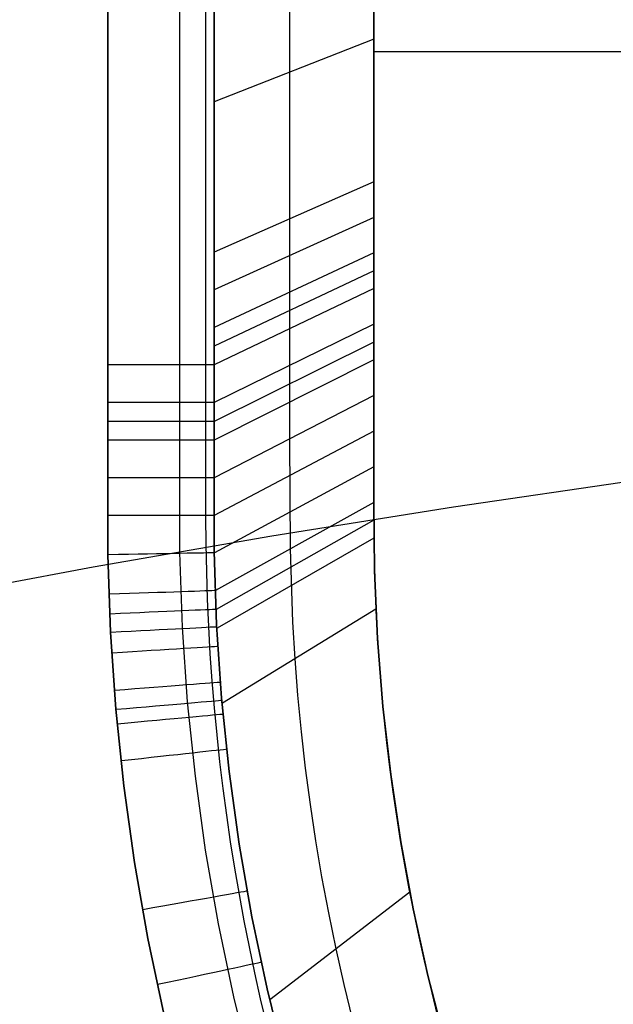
# Model space of a CAD drawing. Extents: x 35614 to 36526, y 4034 to 4838.
# Tile 13 of 79: x 35791 to 35846, y 4267 to 4359. Entities that reach past the tile are written whole.
import ezdxf

# ---------------------------------------------------------------- set-up
doc = ezdxf.new("R2010")
doc.units = 0
doc.layers.add('PREDEFINITO', color=7, linetype='CONTINUOUS')

msp = doc.modelspace()

# ---------------------------------------------------------------- linework, layer by layer
at = {"layer": 'PREDEFINITO'}
for p, q in [((35807.955, 4549.329, -319.731), (35807.955, 4312.186, -319.731)), ((35823.703, 4312.186, -139.731), (35823.703, 4549.329, -139.731)), ((35823.703, 4543.814, -139.731), (35823.703, 4326.861, -139.731)), ((35823.703, 4326.861, -139.731), (35823.703, 4543.814, -139.731)), ((35798.791, 4534.133, -319.731), (35798.791, 4326.383, -319.731)), ((35798.791, 4326.383, -319.731), (35798.791, 4534.133, -319.731)), ((35805.547, 4326.383, -317.104), (35805.547, 4534.133, -317.104)), ((35808.753, 4326.383, -310.602), (35808.753, 4534.133, -310.602)), ((35808.753, 4534.133, -310.602), (35808.753, 4326.383, -310.602)), ((35815.829, 4329.769, -229.731), (35815.829, 4532.396, -229.731)), ((35823.703, 4356.902, -139.731), (35808.753, 4351.03, -310.602)), ((35823.703, 4355.757, -139.731), (36316.298, 4355.757, -139.731)), ((35823.703, 4343.549, -139.731), (35808.753, 4336.945, -310.602)), ((35823.703, 4340.213, -139.731), (35808.753, 4333.425, -310.602)), ((35823.703, 4336.874, -139.731), (35808.753, 4329.904, -310.602)), ((35823.703, 4335.207, -139.731), (35808.753, 4328.143, -310.602)), ((35823.703, 4333.538, -139.731), (35808.753, 4326.383, -310.602)), ((35823.703, 4330.2, -139.731), (35808.753, 4322.861, -310.602)), ((35815.829, 4326.334, -229.731), (35815.829, 4329.769, -229.731)), ((35823.703, 4328.531, -139.731), (35808.753, 4321.1, -310.602)), ((35798.791, 4326.383, -319.731), (35798.791, 4322.861, -319.731)), ((35798.791, 4322.861, -319.731), (35798.791, 4326.383, -319.731)), ((35805.547, 4322.861, -317.104), (35805.547, 4326.383, -317.104)), ((35823.703, 4326.861, -139.731), (35808.753, 4319.34, -310.602)), ((35808.753, 4322.861, -310.602), (35808.753, 4326.383, -310.602)), ((35808.753, 4326.383, -310.602), (35808.753, 4322.861, -310.602)), ((35815.829, 4324.617, -229.731), (35815.829, 4326.334, -229.731)), ((35823.703, 4326.861, -139.731), (35823.703, 4323.524, -139.731)), ((35823.703, 4323.524, -139.731), (35823.703, 4326.861, -139.731)), ((35815.829, 4322.9, -229.731), (35815.829, 4324.617, -229.731)), ((35823.703, 4323.524, -139.731), (35808.753, 4315.818, -310.602)), ((35823.703, 4323.524, -139.731), (35823.703, 4320.187, -139.731)), ((35823.703, 4320.187, -139.731), (35823.703, 4323.524, -139.731)), ((35798.791, 4322.861, -319.731), (35798.791, 4321.1, -319.731)), ((35798.791, 4321.1, -319.731), (35798.791, 4322.861, -319.731)), ((35805.547, 4321.1, -317.104), (35805.547, 4322.861, -317.104)), ((35808.753, 4321.1, -310.602), (35808.753, 4322.861, -310.602)), ((35808.753, 4322.861, -310.602), (35808.753, 4321.1, -310.602)), ((35815.829, 4319.465, -229.731), (35815.829, 4322.9, -229.731)), ((35798.791, 4321.1, -319.731), (35798.791, 4319.34, -319.731)), ((35798.791, 4319.34, -319.731), (35798.791, 4321.1, -319.731)), ((35805.547, 4319.34, -317.104), (35805.547, 4321.1, -317.104)), ((35808.753, 4319.34, -310.602), (35808.753, 4321.1, -310.602)), ((35808.753, 4321.1, -310.602), (35808.753, 4319.34, -310.602)), ((35823.703, 4320.187, -139.731), (35808.754, 4312.299, -310.603)), ((35823.703, 4320.187, -139.731), (35823.703, 4316.849, -139.731)), ((35823.703, 4316.849, -139.731), (35823.703, 4320.187, -139.731)), ((35798.791, 4319.34, -319.731), (35798.791, 4315.817, -319.731)), ((35798.791, 4315.817, -319.731), (35798.791, 4319.34, -319.731)), ((35805.547, 4315.817, -317.104), (35805.547, 4319.34, -317.104)), ((35808.753, 4315.818, -310.602), (35808.753, 4319.34, -310.602)), ((35808.753, 4319.34, -310.602), (35808.753, 4315.818, -310.602)), ((35815.897, 4309.162, -229.731), (35815.829, 4319.465, -229.731)), ((35823.703, 4316.849, -139.731), (35808.788, 4308.776, -310.609)), ((35823.703, 4316.849, -139.731), (35823.703, 4313.51, -139.731)), ((35823.703, 4313.51, -139.731), (35823.703, 4316.849, -139.731)), ((35798.791, 4315.817, -319.731), (35798.793, 4308.588, -319.731)), ((35798.793, 4308.588, -319.731), (35798.791, 4315.817, -319.731)), ((35805.545, 4308.819, -317.104), (35805.547, 4315.817, -317.104)), ((35808.749, 4308.929, -310.603), (35808.753, 4315.818, -310.602)), ((35808.753, 4315.818, -310.602), (35808.749, 4308.929, -310.603)), ((35831.192, 4313.1, -79.408), (35848.504, 4315.634, -72.531)), ((35823.703, 4313.51, -139.731), (35808.881, 4305.255, -310.611)), ((35823.703, 4313.51, -139.731), (35823.768, 4307.125, -139.731)), ((35823.768, 4307.125, -139.731), (35823.703, 4313.51, -139.731)), ((35814.155, 4310.384, -86.784), (35831.192, 4313.1, -79.408)), ((35823.703, 4311.842, -139.731), (35808.951, 4303.498, -310.611)), ((35797.414, 4307.488, -94.65), (35814.155, 4310.384, -86.784)), ((35823.714, 4310.174, -139.731), (35809.035, 4301.739, -310.611)), ((35798.793, 4308.588, -319.731), (35799.044, 4301.363, -319.731)), ((35799.044, 4301.363, -319.731), (35798.793, 4308.588, -319.731)), ((35805.784, 4301.824, -317.104), (35805.545, 4308.819, -317.104)), ((35808.983, 4302.043, -310.603), (35808.749, 4308.929, -310.603)), ((35808.749, 4308.929, -310.603), (35808.983, 4302.043, -310.603)), ((35816.128, 4302.3, -229.731), (35815.897, 4309.162, -229.731)), ((35780.991, 4304.414, -103), (35797.414, 4307.488, -94.65)), ((35823.768, 4307.125, -139.731), (35824.055, 4300.747, -139.731)), ((35824.055, 4300.747, -139.731), (35823.768, 4307.125, -139.731)), ((35823.907, 4303.502, -139.731), (35809.528, 4294.713, -310.611)), ((35816.334, 4298.873, -229.731), (35816.128, 4302.3, -229.731)), ((35799.044, 4301.363, -319.731), (35799.545, 4294.151, -319.731)), ((35799.545, 4294.151, -319.731), (35799.044, 4301.363, -319.731)), ((35806.265, 4294.842, -317.104), (35805.784, 4301.824, -317.104)), ((35809.454, 4295.171, -310.603), (35808.983, 4302.043, -310.603)), ((35808.983, 4302.043, -310.603), (35809.454, 4295.171, -310.603)), ((35824.055, 4300.747, -139.731), (35824.562, 4294.382, -139.731)), ((35824.562, 4294.382, -139.731), (35824.055, 4300.747, -139.731)), ((35816.602, 4295.45, -229.731), (35816.334, 4298.873, -229.731)), ((35806.987, 4287.881, -317.104), (35806.265, 4294.842, -317.104)), ((35810.163, 4288.318, -310.603), (35809.454, 4295.171, -310.603)), ((35809.454, 4295.171, -310.603), (35810.163, 4288.318, -310.603)), ((35816.931, 4292.032, -229.731), (35816.602, 4295.45, -229.731)), ((35799.545, 4294.151, -319.731), (35800.294, 4286.961, -319.731)), ((35800.294, 4286.961, -319.731), (35799.545, 4294.151, -319.731)), ((35824.562, 4294.382, -139.731), (35825.29, 4288.039, -139.731)), ((35825.29, 4288.039, -139.731), (35824.562, 4294.382, -139.731)), ((35817.32, 4288.62, -229.731), (35816.931, 4292.032, -229.731)), ((35811.109, 4281.494, -310.603), (35810.163, 4288.318, -310.603)), ((35810.163, 4288.318, -310.603), (35811.109, 4281.494, -310.603)), ((35817.771, 4285.217, -229.731), (35817.32, 4288.62, -229.731)), ((35807.949, 4280.949, -317.104), (35806.987, 4287.881, -317.104)), ((35825.29, 4288.039, -139.731), (35826.237, 4281.724, -139.731)), ((35826.237, 4281.724, -139.731), (35825.29, 4288.039, -139.731)), ((35800.294, 4286.961, -319.731), (35801.292, 4279.801, -319.731)), ((35801.292, 4279.801, -319.731), (35800.294, 4286.961, -319.731)), ((35818.283, 4281.821, -229.731), (35817.771, 4285.217, -229.731)), ((35809.15, 4274.054, -317.104), (35807.949, 4280.949, -317.104)), ((35812.289, 4274.707, -310.604), (35811.109, 4281.494, -310.603)), ((35811.109, 4281.494, -310.603), (35812.289, 4274.707, -310.604)), ((35818.855, 4278.436, -229.731), (35818.283, 4281.821, -229.731)), ((35826.237, 4281.724, -139.731), (35827.402, 4275.446, -139.731)), ((35827.402, 4275.446, -139.731), (35826.237, 4281.724, -139.731)), ((35801.292, 4279.801, -319.731), (35802.536, 4272.679, -319.731)), ((35802.536, 4272.679, -319.731), (35801.292, 4279.801, -319.731)), ((35819.487, 4275.061, -229.731), (35818.855, 4278.436, -229.731)), ((35827.091, 4277.014, -139.731), (35813.97, 4266.921, -310.609)), ((35827.402, 4275.446, -139.731), (35828.784, 4269.213, -139.731)), ((35828.784, 4269.213, -139.731), (35827.402, 4275.446, -139.731)), ((35813.704, 4267.965, -310.604), (35812.289, 4274.707, -310.604)), ((35812.289, 4274.707, -310.604), (35813.704, 4267.965, -310.604)), ((35820.18, 4271.698, -229.731), (35819.487, 4275.061, -229.731)), ((35810.589, 4267.205, -317.104), (35809.15, 4274.054, -317.104)), ((35802.536, 4272.679, -319.731), (35804.025, 4265.605, -319.731)), ((35804.025, 4265.605, -319.731), (35802.536, 4272.679, -319.731)), ((35820.933, 4268.348, -229.731), (35820.18, 4271.698, -229.731)), ((35828.784, 4269.213, -139.731), (35830.381, 4263.031, -139.731)), ((35830.381, 4263.031, -139.731), (35828.784, 4269.213, -139.731)), ((35821.746, 4265.011, -229.731), (35820.933, 4268.348, -229.731)), ((35812.263, 4260.41, -317.104), (35810.589, 4267.205, -317.104)), ((35815.351, 4261.276, -310.604), (35813.704, 4267.965, -310.604)), ((35813.704, 4267.965, -310.604), (35815.351, 4261.276, -310.604))]:
    msp.add_line(p, q, dxfattribs=at)
at = {"layer": 'PREDEFINITO', "extrusion": (-6.99152e-09, 1, -3.67946e-12)}
msp.add_arc((-35798.791, -309.731, 4326.383), 10, 185, 270, dxfattribs=at)
at = {"layer": 'PREDEFINITO', "extrusion": (-5.71165e-08, 1, -3.5516e-12)}
msp.add_arc((-35798.791, -309.731, 4322.859), 10, 185, 270, dxfattribs=at)
at = {"layer": 'PREDEFINITO', "extrusion": (-9.24421e-07, 1, -3.10819e-14)}
msp.add_arc((-35798.795, -309.731, 4321.067), 10, 185, 270, dxfattribs=at)
at = {"layer": 'PREDEFINITO', "extrusion": (-1.01108e-05, 1, 6.04139e-15)}
msp.add_arc((-35798.835, -309.731, 4318.978), 10, 185.00002, 270, dxfattribs=at)
at = {"layer": 'PREDEFINITO', "extrusion": (-8.30528e-05, 1, -4.3358e-13)}
msp.add_arc((-35799.15, -309.731, 4312.844), 10, 185.0002, 270, dxfattribs=at)
at = {"layer": 'PREDEFINITO', "extrusion": (-0.000903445, 1, -7.87505e-11)}
msp.add_arc((-35802.673, -309.731, 4279.946), 10, 185.00217, 270, dxfattribs=at)
at = {"layer": 'PREDEFINITO', "extrusion": (-3.24248e-08, 4.02705e-16, 1)}
msp.add_arc((36007.955, 4312.186, -319.732), 200, 180, 270, dxfattribs=at)
at = {"layer": 'PREDEFINITO', "extrusion": (-3.24248e-08, 1.98964e-15, 1)}
msp.add_arc((36007.955, 4312.186, -139.732), 184.252, 180, 270, dxfattribs=at)
at = {"layer": 'PREDEFINITO', "extrusion": (-0.018246, 0.999834, -4.15926e-08)}
msp.add_arc((-35871.482, -309.731, 3654.706), 10, 185.03657, 270, dxfattribs=at)
at = {"layer": 'PREDEFINITO', "extrusion": (-0.035096, 0.999384, 1.05448e-11)}
msp.add_arc((-35927.958, -309.731, 3045.852), 10, 185.05045, 270, dxfattribs=at)
at = {"layer": 'PREDEFINITO', "extrusion": (-0.043551, 0.999051, 4.192e-14)}
msp.add_arc((-35952.436, -309.731, 2739.894), 10, 185.05048, 270, dxfattribs=at)
at = {"layer": 'PREDEFINITO', "extrusion": (-0.051886, 0.998653, -5.75731e-09)}
msp.add_arc((-35974.039, -309.731, 2438.068), 10, 185.04999, 270, dxfattribs=at)
at = {"layer": 'PREDEFINITO', "extrusion": (-0.061048, 0.998135, 3.51292e-08)}
msp.add_arc((-35994.889, -309.731, 2105.92), 10, 185.04944, 270, dxfattribs=at)
at = {"layer": 'PREDEFINITO', "extrusion": (-0.077834, 0.996966, 1.43706e-08)}
msp.add_arc((-36025.198, -309.731, 1496.449), 10, 185.04847, 270, dxfattribs=at)
at = {"layer": 'PREDEFINITO', "extrusion": (-0.086338, 0.996266, 6.07322e-08)}
msp.add_arc((-36036.648, -309.731, 1187.209), 10, 185.04794, 270, dxfattribs=at)
at = {"layer": 'PREDEFINITO', "extrusion": (-0.092941, 0.995672, -2.52025e-07)}
msp.add_arc((-36043.721, -309.731, 946.909), 10, 185.04754, 269.99999, dxfattribs=at)
at = {"layer": 'PREDEFINITO', "extrusion": (-0.109427, 0.993995, 1.13396e-07)}
msp.add_arc((-36054.435, -309.731, 346.052), 10, 185.04665, 270.00001, dxfattribs=at)
at = {"layer": 'PREDEFINITO', "extrusion": (-0.176017, 0.984387, -2.94217e-07)}
msp.add_arc((-35995.629, -309.731, -2093.164), 10, 185.04276, 269.99999, dxfattribs=at)
at = {"layer": 'PREDEFINITO', "extrusion": (-0.209571, 0.977794, 7.85551e-07)}
msp.add_arc((-35902.895, -309.728, -3329.796), 10, 185.04098, 270.00004, dxfattribs=at)

doc.saveas('drawing.dxf')
